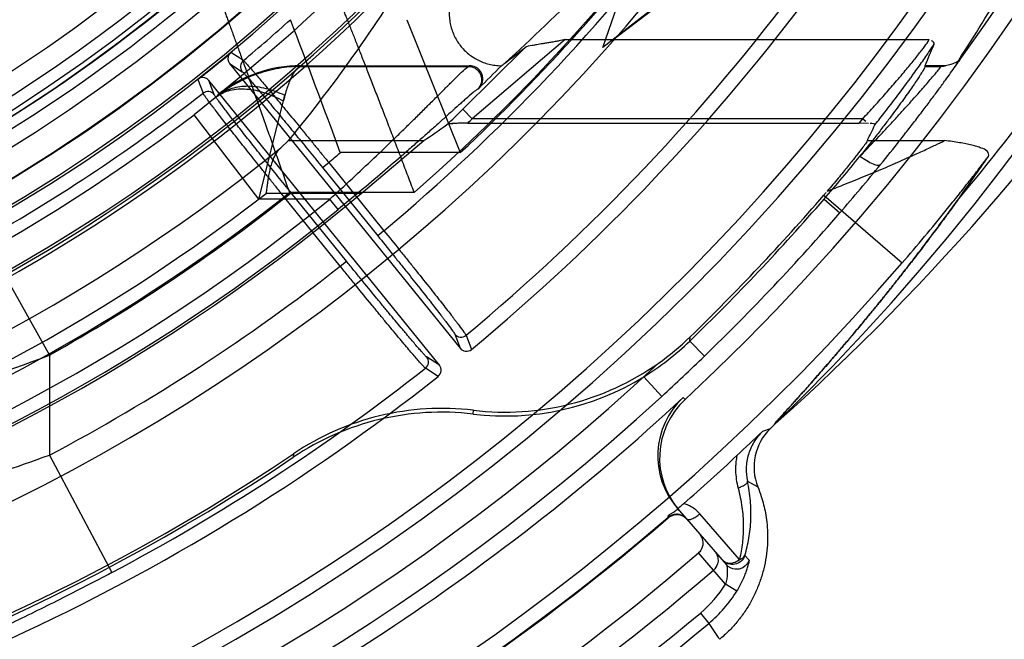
# Model space of a CAD drawing. Header units: millimetres. Extents: x 0 to 297, y 0 to 210.
# Tile 83 of 256: x 143.34 to 143.636, y 92.84 to 93.026. Entities that reach past the tile are written whole.
import ezdxf

# ---------------------------------------------------------------- set-up
doc = ezdxf.new("R2010")
doc.units = ezdxf.units.MM
doc.header["$LTSCALE"] = 16.335
doc.layers.get('0').update_dxf_attribs({"linetype": 'CONTINUOUS'})
for name, color, linetype in [('01_GLOBAL', 7, 'CONTINUOUS'), ('INTFCLR_1', 7, 'CONTINUOUS'), ('INTFCLR_144815', 7, 'CONTINUOUS')]:
    doc.layers.add(name, color=color, linetype=linetype)

msp = doc.modelspace()

# ---------------------------------------------------------------- linework, layer by layer
at = {"color": 7, "linetype": 'Continuous'}
msp.add_circle((144.2368034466, 92.193132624), 3.04, dxfattribs=at)
at = {"color": 9, "linetype": 'Continuous'}
msp.add_arc((144.2368034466, 92.193132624), 3.001038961, 92.9674534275, 177.0325465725, dxfattribs=at)
at = {"layer": '01_GLOBAL', "color": 7, "linetype": 'Continuous'}
msp.add_circle((144.2368034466, 92.193132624), 3.08, dxfattribs=at)
at = {"layer": 'INTFCLR_1', "color": 6, "linetype": 'Continuous'}
for radius in [0.4827613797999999, 0.4587930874]:
    msp.add_arc((143.076579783, 93.4093562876), radius, 270, 90.00000002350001, dxfattribs=at)
at = {"layer": 'INTFCLR_144815', "color": 6, "linetype": 'Continuous'}
for p, q in [((143.5150855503, 93.01762080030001), (143.5546258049, 93.1333562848)), ((143.6169796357, 93.0973562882), (143.5150855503, 93.01762080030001)), ((143.5193338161, 93.02094520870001), (143.6181170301, 93.0966996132)), ((143.4561302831, 93.0259780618), (143.472217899, 92.9860328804)), ((143.4026960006, 93.0155615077), (143.4032333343, 93.0160464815)), ((143.402868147, 93.0127797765), (143.4721396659, 92.92723657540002)), ((143.4242789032, 93.0121533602), (143.474983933, 93.0121533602)), ((143.6119204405, 93.0121533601), (143.6118969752, 93.01195824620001)), ((143.6180608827, 93.0121533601), (143.6119204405, 93.0121533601)), ((143.393965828, 93.0084919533), (143.3933758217, 93.008064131)), ((143.4659224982, 92.92220201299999), (143.3966509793, 93.0077452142)), ((143.3993540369, 93.00344246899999), (143.3991713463, 93.0030067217)), ((143.474465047, 92.9949207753), (143.5921409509, 92.9949207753)), ((143.5948919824, 92.99482947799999), (143.592140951, 92.9949207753)), ((143.4206212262, 92.98965108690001), (143.4183092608, 92.9874927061)), ((143.4424603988, 92.9738012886), (143.4612527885, 92.98965108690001)), ((143.4760669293, 92.9074727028), (143.4761548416, 92.908618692)), ((143.4220944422, 92.895565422), (143.4219834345, 92.8944812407)), ((143.5380090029, 92.8785426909), (143.5402373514, 92.8759792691)), ((143.5561351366, 92.86381545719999), (143.5442090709, 92.87751979)), ((143.5346381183, 92.8764731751), (143.5345803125, 92.87642443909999))]:
    msp.add_line(p, q, dxfattribs=at)
at = {"layer": 'INTFCLR_144815', "color": 9, "linetype": 'Continuous'}
for p, q in [((143.5037759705, 93.0199803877), (143.4757990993, 92.996205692)), ((143.5037759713, 93.0199803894), (143.6131434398, 93.0199803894)), ((143.4730212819, 92.9990804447), (143.491639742, 93.01756588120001)), ((143.4070017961, 93.01370523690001), (143.4032785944, 93.01608437)), ((143.4028681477, 93.0127797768), (143.4066732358, 93.0103555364)), ((143.4241900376, 93.0119582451), (143.4242789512, 93.01215336)), ((143.4241900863, 93.01195824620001), (143.4746489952, 93.01195824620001)), ((143.474983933, 93.0121533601), (143.4746489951, 93.01195824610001)), ((143.6118969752, 93.01195824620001), (143.6167662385, 93.01195824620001)), ((143.3933332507, 93.00803078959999), (143.3948862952, 93.0038942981)), ((143.3982311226, 93.00351924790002), (143.3966509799, 93.0077452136)), ((143.4777839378, 93.005316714), (143.4774639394, 93.00512957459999)), ((143.4730212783, 92.99908044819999), (143.4757990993, 92.996205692)), ((143.4116331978, 92.9720565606), (143.3921836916, 92.9974413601)), ((143.5931712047, 92.9962056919), (143.4757990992, 92.9962056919)), ((143.5921409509, 92.9949207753), (143.5931712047, 92.9962056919)), ((143.5931712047, 92.9962056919), (143.5940672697, 92.9954890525)), ((143.4206212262, 92.98965108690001), (143.4612527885, 92.98965108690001)), ((143.5945654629, 92.98965108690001), (143.6178146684, 92.98965108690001)), ((143.472217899, 92.9860328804), (143.4361533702, 92.9860328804)), ((143.43078339, 92.9815702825), (143.4326482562, 92.98308042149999)), ((143.43078339, 92.9815702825), (143.447382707, 92.9610718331)), ((143.4326482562, 92.98308042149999), (143.4492475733, 92.96258197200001)), ((143.4329770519, 92.9720556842), (143.4116338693, 92.9720556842)), ((143.4424603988, 92.9738012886), (143.4138999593, 92.9738012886)), ((143.4195097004, 92.9724410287), (143.4213745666, 92.9739511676)), ((143.4361090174, 92.95194257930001), (143.4195097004, 92.9724410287)), ((143.4583694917, 92.97401641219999), (143.4208607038, 92.97401641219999)), ((143.4379738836, 92.9534527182), (143.4213745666, 92.9739511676)), ((143.4355025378, 92.9689569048), (143.4329770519, 92.9720556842)), ((143.5814660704, 92.9732423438), (143.6050345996, 92.9528841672)), ((143.581547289, 92.9720556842), (143.5863144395, 92.96792734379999)), ((143.4492475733, 92.96258197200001), (143.447382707, 92.9610718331)), ((143.3291708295, 92.9600053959), (143.3487444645, 92.9251845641)), ((143.4361090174, 92.95194257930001), (143.4379738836, 92.9534527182)), ((143.4705368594, 92.9314905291), (143.4721396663, 92.9272365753)), ((143.4739334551, 92.9311572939), (143.4755334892, 92.9268953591)), ((143.5412115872, 92.9294174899), (143.5412797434, 92.93065024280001)), ((143.5455979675, 92.9248866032), (143.5412116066, 92.9294174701)), ((143.3487444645, 92.9251845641), (143.3487444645, 92.8951433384)), ((143.4659224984, 92.92220201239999), (143.4620947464, 92.92465424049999)), ((143.4655506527, 92.9188114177), (143.4617145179, 92.9212625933)), ((143.527358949, 92.9186785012), (143.5327710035, 92.9127874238)), ((143.5392067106, 92.9124769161), (143.5397775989, 92.9118637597)), ((143.5653861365, 92.9030727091), (143.563030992, 92.9022196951)), ((143.3487444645, 92.8951433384), (143.3674308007, 92.85983840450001)), ((143.5585221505, 92.887311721), (143.561659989, 92.8855763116)), ((143.5380090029, 92.8785426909), (143.5374590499, 92.8791753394)), ((143.5347172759, 92.87626597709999), (143.5345807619, 92.8764248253)), ((143.5402373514, 92.8759792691), (143.5522104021, 92.8622058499)), ((143.5483074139, 92.86056481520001), (143.5438103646, 92.8657380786)), ((143.551957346, 92.85639994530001), (143.5438270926, 92.8657527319)), ((143.5590279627, 92.86360332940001), (143.5577630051, 92.8649795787)), ((143.5553508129, 92.8543060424), (143.5519573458, 92.85639994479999)), ((143.5443787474, 92.8476635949), (143.5469295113, 92.84460085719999))]:
    msp.add_line(p, q, dxfattribs=at)
at = {"layer": 'INTFCLR_144815', "color": 7, "linetype": 'Continuous'}
for p, q in [((143.3995485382, 93.0033211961), (143.3921836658, 92.99744139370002)), ((143.411633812, 92.9720557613), (143.4194570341, 93.003241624)), ((143.474465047, 92.9949207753), (143.4715349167, 92.9948489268))]:
    msp.add_line(p, q, dxfattribs=at)
at = {"layer": 'INTFCLR_144815', "color": 6, "linetype": 'Continuous'}
for radius in [0.5104906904, 0.4864760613]:
    msp.add_circle((143.076579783, 93.4093562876), radius, dxfattribs=at)
for centre, radius, start, end in [((143.076579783, 93.4093562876), 0.7037433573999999, 313.9937911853, 154.5150993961), ((143.076579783, 93.4093562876), 0.6797433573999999, 312.9543589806, 154.5144414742), ((143.076579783, 93.4093562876), 0.6572577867, 282.2440355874, 71.2863570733), ((143.076579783, 93.4093562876), 0.5288304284, 45.0000000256, 314.9999999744), ((143.076579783, 93.4093562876), 0.5278840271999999, 44.999999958, 315.000000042), ((143.076579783, 93.4093562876), 0.5271191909, 44.99999997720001, 315.0000000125), ((143.076579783, 93.4093562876), 0.5111765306, 47.86578076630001, 312.1342192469), ((143.076579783, 93.4093562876), 0.5038693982, 45.72777364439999, 314.2722263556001), ((143.076579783, 93.4093562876), 0.4878728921, 45.6663486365, 314.3336513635), ((143.076579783, 93.4093562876), 0.4878399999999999, 45.741955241, 314.258044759), ((143.076579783, 93.4093562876), 0.5186031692, 308.490992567, 51.50900743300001), ((143.076579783, 93.4093562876), 0.4765351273, 295.6072723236, 334.3927276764), ((143.076579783, 93.4093562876), 0.4525204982, 297.0737153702, 332.9262846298), ((143.076579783, 93.4093562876), 0.6797433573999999, 205.4855585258, 293.0456409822), ((143.076579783, 93.4093562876), 0.7037433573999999, 205.4849006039, 292.0062088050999), ((143.076579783, 93.4093562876), 0.488, 292.2602718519, 310.9966113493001), ((143.076579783, 93.4093562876), 0.6260452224, 309.5878226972, 323.4121773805), ((140.5867054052, 91.93978130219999), 3.0354557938, 20.1620707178, 20.9673875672), ((143.076579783, 93.4093562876), 0.5112679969, 308.2829108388, 309.7170891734), ((143.076579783, 93.4093562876), 0.5112984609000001, 308.3705704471, 309.6294295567), ((143.4047323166, 93.0142914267), 0.0024000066, 148.0475902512, 219.0385044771), ((143.4085414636, 93.01186311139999), 0.0024007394, 129.8892241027, 218.9019537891), ((143.4242932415, 92.9721028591), 0.0400511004, 90.0205121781, 128.5118148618), ((143.076579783, 93.4093562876), 0.5693968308, 314.7982513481, 315.7665268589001), ((143.123506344, 93.49147947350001), 0.6000902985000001, 306.9886106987, 307.1136711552), ((143.6077353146, 93.0762741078), 0.06494680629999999, 277.9929403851, 279.1479869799), ((143.3947847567, 93.00623607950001), 0.0024000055, 38.960989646, 109.9519419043), ((143.3963680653, 93.0020052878), 0.0024007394, 39.0980469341, 128.1112074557), ((143.2115851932, 93.29254197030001), 0.4894725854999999, 319.0986670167, 321.0712896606), ((143.076579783, 93.4093562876), 0.5688380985, 259.4836750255, 310.0313711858), ((143.0765797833, 93.4093562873), 0.6679999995, 314.0715893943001, 319.1075185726), ((143.076579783, 93.4093562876), 0.6671623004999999, 314.1494324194, 319.1799903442), ((143.3490721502, 93.17421620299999), 0.3072416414, 319.1468068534, 319.3465897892), ((143.4855549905, 92.98805696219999), 0.0800048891, 305.2137929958, 314.1482256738), ((143.4855590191, 92.9869019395), 0.08001045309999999, 301.4954530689, 314.0723645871), ((143.4740056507, 92.9287457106), 0.0023998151, 218.9645712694, 309.5465508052), ((143.4640583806, 92.9206905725), 0.0023998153, 308.4534414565, 39.0353989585), ((143.4855895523, 92.9879878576), 0.079928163, 263.220990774, 305.2221155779), ((143.076579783, 93.4093562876), 0.6260452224, 294.5878227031, 308.4121772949), ((143.4855998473, 92.9868268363), 0.0799248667, 263.1498085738, 301.4986237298), ((143.076579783, 93.4093562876), 0.6789055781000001, 293.0433107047, 312.9566892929), ((143.5555721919, 92.8949215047), 0.024000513, 132.957954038, 221.0011730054), ((143.5561223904, 92.89428883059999), 0.0240006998, 132.9560125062, 221.0007423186), ((143.4665347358, 92.82808957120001), 0.0799537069, 83.15280260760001, 123.8630934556), ((143.4667204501, 92.8292238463), 0.0799537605, 83.2233896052, 123.9275501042), ((142.8740123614, 93.6278029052), 1.0006090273, 312.9164452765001, 313.519350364), ((143.576501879, 92.89156026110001), 0.016003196, 133.9956224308, 201.9582976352), ((143.076579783, 93.4093562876), 0.6191619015, 259.4503932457, 303.9200871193), ((143.076579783, 93.4093562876), 0.62, 259.2774523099, 303.8556636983), ((143.0765797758, 93.4093562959), 0.7026961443, 311.1884558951, 312.9488442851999), ((143.076579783, 93.4093562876), 0.7029048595, 295.3242082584, 310.6757917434), ((143.5373248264, 92.8732325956), 0.0040000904, 40.9991062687, 130.6745156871), ((143.076579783, 93.4093562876), 0.7168158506, 295.3197252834, 310.6802747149), ((143.076579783, 93.4093562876), 0.7236705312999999, 295.3184492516, 310.6815507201)]:
    msp.add_arc(centre, radius, start, end, dxfattribs=at)
at = {"layer": 'INTFCLR_144815', "color": 9, "linetype": 'Continuous'}
for centre, radius, start, end in [((143.076579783, 93.4093562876), 0.5509009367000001, 52.2436298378, 307.7563701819), ((143.076579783, 93.4093562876), 0.6528896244, 292.4997540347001, 54.0964566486), ((143.076579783, 93.4093562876), 0.518921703, 52.5411294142, 307.4588705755), ((143.076579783, 93.4093562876), 0.5036973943, 45.7280221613, 314.2719778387), ((143.076579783, 93.4093562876), 0.4956986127, 45.73034182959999, 314.2696581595), ((143.0765826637, 93.40935763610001), 0.5889741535, 292.4997540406, 54.09645665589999), ((143.076579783, 93.4093562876), 0.6740282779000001, 323.9261481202, 36.0738518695), ((143.0765797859, 93.4093562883), 0.5790372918, 311.2505121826, 12.701512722), ((143.076579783, 93.4093562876), 0.6663072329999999, 203.8266800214, 313.0809380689), ((143.076579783, 93.4093562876), 0.6743078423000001, 203.8278898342, 312.5732768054), ((143.076579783, 93.4093562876), 0.6983060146, 203.8266800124, 319.1799903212), ((143.0765797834, 93.4093562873), 0.5794240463, 313.0638327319, 323.1640956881), ((143.076579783, 93.4093562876), 0.5817977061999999, 309.832493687, 323.1675063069), ((143.0727253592, 93.4683669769), 0.6147160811, 312.1945882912, 318.3797053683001), ((143.0752998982, 93.4536654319), 0.7370352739, 311.8235167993, 326.745087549), ((143.0750962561, 93.430101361), 0.7133546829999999, 320.0105518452, 327.269142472), ((143.0765797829, 93.4093562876), 0.4911103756, 293.9594928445, 310.8607650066), ((143.076579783, 93.4093562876), 0.6217428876, 309.724476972, 323.2755230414), ((143.076579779, 93.40935629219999), 0.5154788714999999, 309.8664382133, 311.9496809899), ((143.076579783, 93.4093562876), 0.5154788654, 299.3413979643, 308.1335617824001), ((143.0765798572, 93.4093562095), 0.5705190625, 313.3351440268, 314.0175347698), ((143.0765798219, 93.4093562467), 0.5745166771, 313.8328155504, 314.0175347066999), ((143.076579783, 93.4093562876), 0.5429069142, 258.4596803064, 309.0091107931), ((143.0765797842, 93.4093562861), 0.5554240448, 309.8720266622, 310.3447838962), ((143.1144772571, 93.376566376), 0.6241924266, 319.105491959, 320.8524199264), ((143.076579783, 93.4093562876), 0.5641372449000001, 259.4138369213, 309.1798196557), ((143.076579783, 93.4093562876), 0.5550226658, 293.9594928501, 308.3380929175), ((143.0765797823, 93.40935628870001), 0.5554240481, 299.3413979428, 308.1279733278), ((143.076579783, 93.4093562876), 0.5681348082, 259.4138369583, 309.1798197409), ((143.0765797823, 93.4093562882), 0.6743062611, 314.0715894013, 319.1075185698), ((143.0765797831, 93.4093562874), 0.581797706, 297.8915524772, 308.1675063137), ((143.4723999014, 92.9330046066), 0.0024008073, 219.1004513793, 309.6978898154), ((143.0711204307, 93.665864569), 0.7910002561, 287.3365010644, 290.5471625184), ((143.0758506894, 93.4100343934), 0.6753005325, 312.5799076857, 314.0760159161), ((143.4602264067, 92.923146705), 0.0024008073, 308.3024227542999, 38.8995485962), ((143.076579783, 93.4093562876), 0.6217428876, 297.8915524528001, 308.2755230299), ((142.8235464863, 94.38399898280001), 1.5787729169, 288.2772451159, 289.4304359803), ((143.076579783, 93.4093562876), 0.7026954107, 295.3242563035, 310.6757436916), ((143.5213977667, 92.8752544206), 0.0359079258, 309.79162867, 328.326479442), ((143.5213770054, 92.87527928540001), 0.0399261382, 309.7914037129, 328.3114869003), ((143.0765797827, 93.409356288), 0.73098191, 296.2111854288, 309.7888145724), ((143.0765797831, 93.4093562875), 0.7349677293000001, 296.2111854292, 309.7888145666), ((143.5872599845, 92.8684740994), 0.04686659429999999, 210.6230078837, 217.7146727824)]:
    msp.add_arc(centre, radius, start, end, dxfattribs=at)
at = {"layer": 'INTFCLR_144815', "color": 6, "linetype": 'Continuous'}
for centre, major_axis, ratio, start_param, end_param in [((143.076579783, 93.3681634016), (0, 0.6513745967), 0.9979983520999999, -2.1460420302, -2.0651235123), ((143.076579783, 93.2913438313), (0, 0.466348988), 0.9674516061, -2.2743411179, -2.1269453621), ((143.076579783, 93.59048016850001), (0, 0.7157459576), 0.9674516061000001, -2.5096843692, -2.4988304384), ((143.076579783, 93.25630299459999), (0, 0.6048196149), 0.9674516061, -1.9863247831, -1.9745975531), ((143.076579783, 93.59199909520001), (0, 0.7217482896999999), 0.9674516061, -2.5581444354, -2.546336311), ((143.076579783, 93.2578219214), (0, 0.5988172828), 0.9674516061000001, -2.0351378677, -2.0263078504), ((143.076579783, 93.3667286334), (0, 0.6740622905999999), 0.9979983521, -2.1970228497, -2.1730340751)]:
    msp.add_ellipse(centre, major_axis=major_axis, ratio=ratio, start_param=start_param, end_param=end_param, dxfattribs=at)
for points, knots in [([(143.397875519, 93.0379287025), (143.397964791, 93.03768904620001), (143.3981634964, 93.03715569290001), (143.3985107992, 93.0362218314), (143.3988578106, 93.03528754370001), (143.3991943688, 93.03438056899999), (143.3994907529, 93.0335813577), (143.3998160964, 93.0327033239), (143.4001701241, 93.0317469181), (143.400552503, 93.03071269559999), (143.4009628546, 93.0296013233), (143.4014007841, 93.02841356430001), (143.4018658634, 93.0271502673), (143.4023576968, 93.02581240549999), (143.4028758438, 93.0244010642), (143.403419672, 93.0229174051), (143.4039884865, 93.0213627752), (143.4045815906, 93.0197387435), (143.4051982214, 93.0180470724), (143.4058376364, 93.0162896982), (143.4064990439, 93.0144686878), (143.4071813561, 93.0125861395), (143.4078834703, 93.0106442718), (143.4086046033, 93.0086455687), (143.4093438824, 93.0065927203), (143.4100999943, 93.00448853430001), (143.4108715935, 93.0023360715), (143.4116573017, 93.0001384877), (143.4124560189, 92.9978991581), (143.4132666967, 92.9956216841), (143.4140880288, 92.9933096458), (143.4149179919, 92.9909663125), (143.4157553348, 92.9885954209), (143.4165988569, 92.9862009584), (143.4174476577, 92.9837871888), (143.4182994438, 92.98135781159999), (143.4191532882, 92.97891697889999), (143.4200069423, 92.9764684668), (143.420576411, 92.9748342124), (143.4208607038, 92.97401641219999)], [0, 0, 0, 0, 0.0112958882, 0.0251393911, 0.04400770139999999, 0.0553167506, 0.0678686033, 0.0816571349, 0.0966752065, 0.1129131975, 0.1303597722, 0.1490024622, 0.1688274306, 0.1898192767, 0.2119608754, 0.2352330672, 0.2596143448, 0.2850789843, 0.3115985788, 0.3391426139, 0.3676784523, 0.3971715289, 0.4275855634, 0.4588827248, 0.4910222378, 0.5239578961, 0.5576403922, 0.5920179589, 0.6270399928, 0.6626521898, 0.698794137, 0.7354122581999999, 0.7724546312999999, 0.809852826, 0.8475435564, 0.8854677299, 0.9235600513, 0.9617583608, 1, 1, 1, 1]), ([(143.4583694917, 92.97401641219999), (143.4580599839, 92.9748387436), (143.457440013, 92.9764819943), (143.4565107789, 92.97894400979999), (143.4555813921, 92.9813981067), (143.4546543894, 92.98384043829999), (143.4537308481, 92.9862666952), (143.452813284, 92.9886730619), (143.4519026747, 92.9910551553), (143.4510003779, 92.9934088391), (143.4501079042, 92.9957302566), (143.4492273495, 92.9980160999), (143.4483602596, 93.0002627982), (143.4475075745, 93.002466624), (143.4466706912, 93.0046241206), (143.4458511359, 93.0067320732), (143.4450503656, 93.00878740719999), (143.4442697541, 93.01078726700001), (143.4435102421, 93.0127289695), (143.4427726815, 93.01461011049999), (143.4420582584, 93.0164285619), (143.4413680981, 93.018182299), (143.4407029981, 93.01986933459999), (143.4400637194, 93.0214878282), (143.4394510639, 93.0230361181), (143.4388657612, 93.0245127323), (143.4383085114, 93.02591642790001), (143.4377799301, 93.02724616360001), (143.4372804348, 93.0285009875), (143.4368103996, 93.0296800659), (143.4363702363, 93.03078268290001), (143.4359603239, 93.0318081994), (143.4355810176, 93.03275606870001), (143.4352326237, 93.0336258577), (143.4349153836, 93.03441723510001), (143.434555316, 93.0353149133), (143.4341841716, 93.0362393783), (143.4338126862, 93.03716352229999), (143.4336001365, 93.0376913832), (143.4335045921, 93.0379287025)], [0, 0, 0, 0, 0.0384359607, 0.07682884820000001, 0.1151150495, 0.1532293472, 0.1911040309, 0.2286791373, 0.2658872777, 0.3026614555, 0.3389459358, 0.3746823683, 0.4098169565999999, 0.4442918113, 0.4780517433, 0.5110468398, 0.5432270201, 0.5745438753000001, 0.6049577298, 0.6344324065, 0.6629322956, 0.6904236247, 0.7168753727, 0.7422586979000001, 0.7665463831, 0.789714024, 0.8117416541, 0.8326118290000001, 0.8523097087, 0.8708221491, 0.8881372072, 0.9042442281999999, 0.9191337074, 0.9327978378, 0.9452313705, 0.9564299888, 0.975107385, 0.9888088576, 1, 1, 1, 1]), ([(143.4733210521, 93.03918005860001), (143.4728878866, 93.0387158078), (143.4720746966, 93.0377378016), (143.4710324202, 93.0361440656), (143.4701815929, 93.0344466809), (143.4695331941, 93.0326701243), (143.4690947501, 93.03083949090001), (143.4688705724, 93.02898009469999), (143.4688618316, 93.0271171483), (143.4690668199, 93.0252750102), (143.4694812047, 93.02347729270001), (143.4700982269, 93.02174659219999), (143.4709089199, 93.0201042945), (143.4719023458, 93.0185704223), (143.4730657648, 93.01716360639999), (143.4743847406, 93.01590106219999), (143.4758432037, 93.01479853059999), (143.4774235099, 93.0138701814), (143.4791064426, 93.01312848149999), (143.4808714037, 93.0125840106), (143.4826959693, 93.01224525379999), (143.4839340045, 93.01216085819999), (143.4845544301, 93.0121542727)], [0, 0, 0, 0, 0.0514138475, 0.102725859, 0.1538761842, 0.204816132, 0.2555260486, 0.3059645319, 0.3561326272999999, 0.4060417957, 0.4557148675, 0.5051829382, 0.5544885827, 0.6036835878, 0.6528264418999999, 0.7019773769, 0.7511954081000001, 0.8005371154, 0.8500526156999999, 0.8997828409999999, 0.9497593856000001, 1, 1, 1, 1]), ([(143.5037759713, 93.0199803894), (143.5031584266, 93.01984325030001), (143.5021328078, 93.01964003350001), (143.5006495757, 93.0193763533), (143.4993693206, 93.0191608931), (143.4981273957, 93.0189586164), (143.4967339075, 93.01872778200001), (143.4952971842, 93.01850158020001), (143.4935378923, 93.01811662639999), (143.492233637, 93.01802546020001), (143.4916400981, 93.0175662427)], [0, 0, 0, 0, 0.1532228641, 0.2531862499, 0.3648909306, 0.4676998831, 0.557882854, 0.707331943, 0.8182302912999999, 1, 1, 1, 1]), ([(143.40700181, 93.0137052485), (143.4072639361, 93.01353140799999), (143.4076644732, 93.01304588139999), (143.4083600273, 93.01231230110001), (143.4091402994, 93.0114206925), (143.410088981, 93.0103338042), (143.4111897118, 93.0090505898), (143.4124416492, 93.007579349), (143.4138349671, 93.0059292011), (143.4153546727, 93.0041183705), (143.4169863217, 93.0021636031), (143.4187207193, 93.00007651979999), (143.4205518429, 92.9978644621), (143.4224626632, 92.995547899), (143.4244341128, 92.9931495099), (143.4264438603, 92.9906965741), (143.4284845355, 92.98819892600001), (143.430555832, 92.9856569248), (143.4319464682, 92.98394541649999), (143.4326482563, 92.98308042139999)], [0, 0, 0, 0, 0.0236174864, 0.0463598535, 0.076241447, 0.1124449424, 0.1547360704, 0.2031692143, 0.2575054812, 0.3169009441, 0.3806785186, 0.4486970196, 0.5206645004, 0.596301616, 0.6741811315, 0.7537855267, 0.8344130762, 0.9163616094, 1, 1, 1, 1]), ([(143.6220272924, 93.01378893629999), (143.621768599, 93.0134250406), (143.6209266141, 93.0129719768), (143.6195856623, 93.0124748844), (143.6186013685, 93.0122397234), (143.6180608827, 93.0121533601)], [0, 0, 0, 0, 0.3081456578, 0.6222406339, 1, 1, 1, 1]), ([(143.477783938, 93.0053167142), (143.4781039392, 93.0056344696), (143.4786136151, 93.0063449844), (143.4789989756, 93.0075780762), (143.4789915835, 93.008838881), (143.4785889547, 93.0100441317), (143.4778323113, 93.01106171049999), (143.4766412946, 93.0119099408), (143.4755957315, 93.0121533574), (143.474983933, 93.0121533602)], [0, 0, 0, 0, 0.1439731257, 0.2729679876, 0.406673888, 0.5397137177, 0.6719784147, 0.8046798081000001, 1, 1, 1, 1]), ([(143.6118969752, 93.01195824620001), (143.6118195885, 93.0113155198), (143.6110965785, 93.0104357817), (143.6103119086, 93.009088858), (143.6094381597, 93.00778425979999), (143.6084084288, 93.00625323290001), (143.6071814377, 93.00448942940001), (143.6057574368, 93.00248256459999), (143.6041000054, 93.00019577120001), (143.602207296, 92.9976350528), (143.6000810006, 92.9948117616), (143.5977254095, 92.99174738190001), (143.5951310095, 92.98843673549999), (143.5933148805, 92.9861634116), (143.5923598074, 92.98498043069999)], [0, 0, 0, 0, 0.058237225, 0.09527843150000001, 0.1419519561, 0.1989102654, 0.2614643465, 0.3351681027, 0.4202987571, 0.5155236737, 0.6216242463, 0.7382492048, 0.863225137, 1, 1, 1, 1]), ([(143.4195097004, 92.9724410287), (143.4187976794, 92.9733219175), (143.4173744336, 92.9750855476), (143.4152501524, 92.9777254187), (143.4131503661, 92.9803422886), (143.4111056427, 92.98289803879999), (143.409138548, 92.9853652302), (143.4072618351, 92.9877273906), (143.4054789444, 92.9899796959), (143.4037990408, 92.99211051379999), (143.402239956, 92.99409735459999), (143.400813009, 92.9959261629), (143.3995256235, 92.99758652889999), (143.3983824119, 92.999073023), (143.3973917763, 93.00037224), (143.3965664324, 93.00147483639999), (143.3959006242, 93.00236775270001), (143.3953636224, 93.00314980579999), (143.3949966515, 93.0036153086), (143.3948862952, 93.0038942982)], [0, 0, 0, 0, 0.0850493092, 0.1701691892, 0.2544290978, 0.3369800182, 0.415933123, 0.4913595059, 0.5635135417, 0.6316261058, 0.6951008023, 0.7531486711, 0.805802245, 0.8528571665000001, 0.8939623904, 0.9284635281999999, 0.9563193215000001, 0.9774720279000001, 1, 1, 1, 1]), ([(143.4138999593, 92.9738012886), (143.4139748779, 92.9743505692), (143.4141152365, 92.9753806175), (143.4143288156, 92.9769115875), (143.4145640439, 92.97840866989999), (143.4148440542, 92.97996329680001), (143.4151882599, 92.981527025), (143.4156164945, 92.98303688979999), (143.4161342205, 92.98441855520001), (143.4167507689, 92.98563657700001), (143.4174677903, 92.9866663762), (143.4180230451, 92.9872422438), (143.4183092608, 92.9874927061)], [0, 0, 0, 0, 0.1134101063, 0.2126717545, 0.3162269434, 0.4234153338, 0.5357880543, 0.6436566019, 0.74421783, 0.8371919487, 0.9221935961, 1, 1, 1, 1]), ([(143.5945654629, 92.98965108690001), (143.5943489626, 92.98920429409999), (143.5936548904, 92.9882901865), (143.5927424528, 92.98702405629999), (143.5917848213, 92.9857786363), (143.5908639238, 92.98459165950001), (143.5897969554, 92.98324325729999), (143.5885832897, 92.9817335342), (143.5872327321, 92.98007500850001), (143.5857481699, 92.9782803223), (143.5841636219, 92.9763923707), (143.5830684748, 92.97510627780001), (143.5825118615, 92.9744573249)], [0, 0, 0, 0, 0.0767556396, 0.1758985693, 0.2419372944, 0.3194805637, 0.4081955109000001, 0.507748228, 0.6189514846, 0.738855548, 0.8678243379, 1, 1, 1, 1]), ([(143.630942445, 92.9848804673), (143.6312425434, 92.98531789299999), (143.6306075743, 92.98684203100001), (143.6290035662, 92.9873122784), (143.6274470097, 92.9879003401), (143.625904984, 92.9883010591), (143.6241557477, 92.9886918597), (143.6222088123, 92.9890459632), (143.6200759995, 92.989371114), (143.618589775, 92.9895600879), (143.6178146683, 92.98965108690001)], [0, 0, 0, 0, 0.1070967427, 0.2433158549, 0.3356507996, 0.4430554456, 0.5644615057, 0.6975656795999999, 0.8424392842, 1, 1, 1, 1]), ([(143.5616599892, 92.8855763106), (143.5620346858, 92.8846463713), (143.5626717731, 92.8828739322), (143.5634106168, 92.8802626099), (143.5639691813, 92.8776755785), (143.564384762, 92.8748708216), (143.5646109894, 92.8716725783), (143.5645602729, 92.8681802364), (143.5641844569, 92.86455868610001), (143.563481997, 92.8609767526), (143.5624513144, 92.85748483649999), (143.5611093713, 92.85410272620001), (143.5594714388, 92.85085539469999), (143.5575485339, 92.84777474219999), (143.555352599, 92.8448884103), (143.5529043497, 92.84221056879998), (143.5511155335, 92.8405778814), (143.5501853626, 92.8398044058)], [0, 0, 0, 0, 0.0596224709, 0.1118800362, 0.1612840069, 0.2169162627, 0.2803560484, 0.3517446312, 0.4243453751, 0.4965934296, 0.5685066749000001, 0.6405527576, 0.7126874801, 0.7845037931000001, 0.8562107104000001, 0.9280582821, 1, 1, 1, 1]), ([(143.5393317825, 92.8805439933), (143.5389917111, 92.88024640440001), (143.5383196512, 92.8796415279), (143.5372334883, 92.8787656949), (143.5363441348, 92.87767646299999), (143.5341778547, 92.8770058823), (143.5346569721, 92.8764514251)], [0, 0, 0, 0, 0.218196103, 0.4425872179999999, 0.6461750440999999, 1, 1, 1, 1]), ([(143.5439599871, 92.8716968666), (143.5443303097, 92.8712708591), (143.544896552, 92.8703303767), (143.5451909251, 92.8688327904), (143.5449797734, 92.86720739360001), (143.5443480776, 92.86620053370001), (143.5438270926, 92.8657527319)], [0, 0, 0, 0, 0.2584827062, 0.4904405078, 0.685411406, 1, 1, 1, 1]), ([(143.5487069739, 92.86623608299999), (143.5489595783, 92.8659454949), (143.5494144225, 92.865240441), (143.5497623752, 92.8639453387), (143.5496196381, 92.8622137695), (143.5488931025, 92.8610682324), (143.5483074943, 92.860564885)], [0, 0, 0, 0, 0.1843087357, 0.3953700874, 0.630360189, 1, 1, 1, 1])]:
    msp.add_open_spline(points, degree=3, knots=knots, dxfattribs=at)
at = {"layer": 'INTFCLR_144815', "color": 9, "linetype": 'Continuous'}
for points, knots in [([(143.593171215, 92.99620568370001), (143.5943624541, 92.9974799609), (143.5961265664, 92.99939956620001), (143.5984425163, 93.0019657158), (143.6006682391, 93.0044674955), (143.6025603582, 93.0066404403), (143.6041333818, 93.00848025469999), (143.6051253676, 93.0096489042), (143.6063093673, 93.011060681), (143.6076527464, 93.0126902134), (143.6088886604, 93.0142158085), (143.6099987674, 93.0156164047), (143.6109738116, 93.01686509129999), (143.6120192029, 93.0182886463), (143.6128083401, 93.0192683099), (143.6131434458, 93.01998038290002)], [0, 0, 0, 0, 0.1683883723, 0.2516583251, 0.3336819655, 0.4916288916, 0.5297839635, 0.5673483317, 0.6396030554, 0.7076459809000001, 0.7712146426, 0.8291194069, 0.8802018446, 0.9240305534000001, 1, 1, 1, 1]), ([(143.5968360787, 92.9943891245), (143.5978508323, 92.9956630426), (143.5994465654, 92.9976891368), (143.6015973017, 93.00047064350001), (143.6038376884, 93.00340846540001), (143.6057415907, 93.0059575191), (143.6073229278, 93.0081151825), (143.6083210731, 93.0094875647), (143.6095127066, 93.0111450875), (143.6108647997, 93.01305727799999), (143.6121082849, 93.01484762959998), (143.6133673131, 93.0166974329), (143.6141990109, 93.01795359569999), (143.6146535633, 93.0186592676)], [0, 0, 0, 0, 0.16222825, 0.2568839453, 0.3502197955, 0.5302363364, 0.5737809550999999, 0.6166786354, 0.6992672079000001, 0.7771185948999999, 0.8499495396, 0.9163897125, 1, 1, 1, 1]), ([(143.621368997, 93.0124698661), (143.6216215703, 93.01283142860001), (143.6220409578, 93.0134586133), (143.6236744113, 93.01571918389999), (143.6223391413, 93.01419541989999), (143.6220272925, 93.01378893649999)], [0, 0, 0, 0, 0.2925778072, 0.6601359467, 1, 1, 1, 1]), ([(143.4241900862, 93.01195824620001), (143.4220151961, 93.01193191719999), (143.4187375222, 93.0116276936), (143.4144465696, 93.01069932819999), (143.4101606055, 93.0094013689), (143.405987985, 93.00754813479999), (143.402023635, 93.00515249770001), (143.400109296, 93.0037562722), (143.3991713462, 93.0030067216)], [0, 0, 0, 0, 0.241277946, 0.3631082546, 0.4866191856, 0.7375890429, 0.866811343, 1, 1, 1, 1]), ([(143.4241900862, 93.01195824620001), (143.4236686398, 93.0117820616), (143.4229323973, 93.01114826), (143.422136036, 93.01005561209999), (143.4211919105, 93.00836497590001), (143.4203754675, 93.00625834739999), (143.4196098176, 93.003774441), (143.4192395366, 93.00234168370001), (143.4190557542, 93.0015747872)], [0, 0, 0, 0, 0.139050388, 0.2317703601, 0.3433610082, 0.6263269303, 0.8007716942, 1, 1, 1, 1]), ([(143.4329770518, 92.9720556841), (143.4352257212, 92.9740888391), (143.4396561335, 92.9781560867), (143.4461773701, 92.98427487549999), (143.4514770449, 92.9893630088), (143.4555979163, 92.9933764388), (143.458563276, 92.9962892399), (143.4614005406, 92.999096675), (143.46367648, 93.0013608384), (143.4654180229, 93.00309425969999), (143.4670155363, 93.00468775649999), (143.4685303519, 93.00619448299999), (143.4699591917, 93.0076068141), (143.4711767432, 93.0088069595), (143.4727162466, 93.0102584), (143.4738945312, 93.0114675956), (143.4746489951, 93.01195824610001)], [0, 0, 0, 0, 0.1576076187, 0.3126657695, 0.4648996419, 0.5395550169, 0.6117242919, 0.6810005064, 0.7470678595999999, 0.7786281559, 0.8087470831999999, 0.8643770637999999, 0.8896994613, 0.9132101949, 0.95321097, 1, 1, 1, 1]), ([(143.4746489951, 93.01195824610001), (143.4753477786, 93.011952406), (143.476485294, 93.0116290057), (143.4776888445, 93.0106157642), (143.4783842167, 93.0094970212), (143.4786792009, 93.0082140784), (143.478538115, 93.0066499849), (143.4779565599, 93.0056227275), (143.4774639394, 93.00512957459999)], [0, 0, 0, 0, 0.2251439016, 0.359106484, 0.5004858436, 0.641747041, 0.7754233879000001, 1, 1, 1, 1]), ([(143.5923598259, 92.98498041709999), (143.5942862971, 92.98695148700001), (143.5971156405, 92.98989448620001), (143.6003553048, 92.99334209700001), (143.6021313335, 92.9952530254), (143.6034192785, 92.9966503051), (143.6046671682, 92.99801456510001), (143.6062434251, 92.9997486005), (143.6080886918, 93.0018052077), (143.609845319, 93.0037863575), (143.6111438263, 93.0052685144), (143.6127176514, 93.0070798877), (143.6143035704, 93.0089177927), (143.6158572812, 93.0108123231), (143.616499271, 93.01156337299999), (143.616766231, 93.01195821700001)], [0, 0, 0, 0, 0.2272077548, 0.3365239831, 0.3899964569, 0.4422686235, 0.4931785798, 0.5424129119, 0.635448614, 0.7209549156, 0.7606852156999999, 0.7978877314, 0.9187778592, 0.9607089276, 1, 1, 1, 1]), ([(143.5985524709, 92.9825011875), (143.6005041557, 92.984898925), (143.6033703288, 92.9884743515), (143.6066457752, 92.9926563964), (143.6084421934, 92.9949766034), (143.6097458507, 92.99667320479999), (143.6110090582, 92.998329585), (143.6126041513, 93.0004367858), (143.6144736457, 93.0029333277), (143.6162497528, 93.00533948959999), (143.6175633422, 93.0071386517), (143.6191836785, 93.00937446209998), (143.6204715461, 93.01117817), (143.621447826, 93.0125765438)], [0, 0, 0, 0, 0.2453301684, 0.3636102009, 0.4215247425, 0.4781795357, 0.5333948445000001, 0.5868239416, 0.6878962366, 0.7808887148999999, 0.8241410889, 0.8646674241, 1, 1, 1, 1]), ([(143.4066732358, 93.0103555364), (143.4069174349, 93.0101999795), (143.4072864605, 93.0097558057), (143.4079231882, 93.00908988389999), (143.408636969, 93.00827807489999), (143.4095101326, 93.0072818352), (143.4105291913, 93.0060972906), (143.4116895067, 93.0047364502), (143.4129820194, 93.0032075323), (143.4143978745, 93.0015217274), (143.4159266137, 92.99969116), (143.417557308, 92.9977290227), (143.419278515, 92.99564900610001), (143.4210785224, 92.99346527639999), (143.4229445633, 92.9911932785), (143.4248625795, 92.98885013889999), (143.4268178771, 92.9864538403), (143.4287961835, 92.9840218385), (143.4301199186, 92.98238960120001), (143.43078339, 92.9815702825)], [0, 0, 0, 0, 0.0231275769, 0.0451535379, 0.0739556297, 0.1093267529, 0.1510233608, 0.1987508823, 0.2521830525, 0.3109402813, 0.3746024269, 0.4426883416, 0.5147332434, 0.5902585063, 0.6687402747, 0.7495811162, 0.8321331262, 0.9157872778, 1, 1, 1, 1]), ([(143.4774639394, 93.00512957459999), (143.4769710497, 93.00484202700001), (143.4757441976, 93.0037861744), (143.4741932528, 93.00246948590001), (143.4727436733, 93.0011833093), (143.4713049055, 92.9999031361), (143.4697800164, 92.9985363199), (143.4681706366, 92.9970924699), (143.4664177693, 92.9955201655), (143.4641255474, 92.99346776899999), (143.4612682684, 92.9909227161), (143.4582822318, 92.98828194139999), (143.4541313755, 92.98464262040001), (143.4487919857, 92.98002963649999), (143.4422259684, 92.9744816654), (143.4377642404, 92.9708000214), (143.4355025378, 92.9689569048)], [0, 0, 0, 0, 0.0308955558, 0.08700055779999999, 0.1104807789, 0.1357721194, 0.1912826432, 0.2213476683, 0.2528361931, 0.3187724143, 0.3879324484, 0.4600064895, 0.5345965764, 0.6868169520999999, 0.8420341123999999, 1, 1, 1, 1]), ([(143.4213745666, 92.9739511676), (143.4207102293, 92.97477155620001), (143.4193871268, 92.9764078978), (143.4174172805, 92.97885148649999), (143.4154784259, 92.98126410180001), (143.4135850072, 92.9836277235), (143.4117511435, 92.98592474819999), (143.4099899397, 92.9881387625), (143.4083135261, 92.9902544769), (143.4067334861, 92.99225728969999), (143.4052610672, 92.9941328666), (143.4039069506, 92.9958677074), (143.4026807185, 92.9974491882), (143.4015913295, 92.9988665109), (143.4006449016, 93.00010916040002), (143.3998523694, 93.0011699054), (143.3992073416, 93.0020361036), (143.398689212, 93.00279617), (143.3983322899, 93.0032486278), (143.3982311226, 93.00351924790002)], [0, 0, 0, 0, 0.0843226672, 0.1680898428, 0.2507128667, 0.3315559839, 0.4099994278, 0.4854968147, 0.5575372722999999, 0.6256198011, 0.6892684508, 0.7480054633, 0.8014118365, 0.8491164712, 0.8908026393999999, 0.9261630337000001, 0.9549373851, 0.9769222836, 1, 1, 1, 1]), ([(143.5825115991, 92.9744572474), (143.5840963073, 92.9750739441), (143.5877624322, 92.9765176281), (143.5924200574, 92.97840385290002), (143.5964568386, 92.9800792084), (143.5993478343, 92.98129839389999), (143.6016831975, 92.98229890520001), (143.6050843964, 92.9837734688), (143.6082493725, 92.98517503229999), (143.6115750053, 92.98668926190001), (143.6134099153, 92.98753557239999), (143.6154685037, 92.9885053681), (143.616913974, 92.9891812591), (143.61781468, 92.989651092)], [0, 0, 0, 0, 0.1326975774, 0.3074675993, 0.3921249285, 0.4737608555, 0.5523075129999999, 0.5903853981, 0.7630458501, 0.8224088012, 0.8755395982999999, 0.9207251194, 1, 1, 1, 1]), ([(143.5923598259, 92.98498041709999), (143.5930211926, 92.9844983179), (143.5942947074, 92.9836367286), (143.5961288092, 92.98270478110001), (143.5974962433, 92.9822004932), (143.5983767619, 92.9823002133), (143.5985524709, 92.9825011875)], [0, 0, 0, 0, 0.3551789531, 0.6675493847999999, 0.8841483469, 1, 1, 1, 1]), ([(143.6050345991, 92.9528841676), (143.6073051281, 92.9555127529), (143.6117722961, 92.9607682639), (143.617221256, 92.96738892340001), (143.6214360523, 92.9726356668), (143.6244659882, 92.9764680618), (143.6269093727, 92.979607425), (143.6288015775, 92.98206734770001), (143.6299805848, 92.9836119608), (143.6306898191, 92.9845467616), (143.6309426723, 92.9848807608)], [0, 0, 0, 0, 0.2530594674, 0.5024997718, 0.6246831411, 0.743373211, 0.8584298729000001, 0.9145112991, 0.9694796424, 1, 1, 1, 1]), ([(143.447382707, 92.9610718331), (143.4488691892, 92.95923618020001), (143.4510766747, 92.9565010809), (143.4536335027, 92.9533164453), (143.4550602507, 92.9515344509), (143.4570806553, 92.94900614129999), (143.4593457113, 92.9461584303), (143.461539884, 92.9433798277), (143.4626992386, 92.94190552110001), (143.4642171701, 92.93996946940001), (143.4656506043, 92.93812760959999), (143.4669957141, 92.93637837), (143.4677224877, 92.93542472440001), (143.4687292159, 92.9341131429), (143.4696837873, 92.9327329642), (143.470411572, 92.9318229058), (143.4705368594, 92.9314905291)], [0, 0, 0, 0, 0.1885916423, 0.2806293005, 0.326079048, 0.370855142, 0.5390330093, 0.6165989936, 0.6535360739, 0.6887817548, 0.8130239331, 0.8398896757, 0.8649486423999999, 0.9087902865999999, 0.9716394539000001, 1, 1, 1, 1]), ([(143.4492475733, 92.96258197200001), (143.4508305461, 92.96063050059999), (143.4531816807, 92.95772309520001), (143.4559054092, 92.9543382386), (143.4574254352, 92.9524443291), (143.4595779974, 92.949757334), (143.4619913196, 92.9467309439), (143.4643300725, 92.9437787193), (143.4655659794, 92.9422124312), (143.467184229, 92.9401556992), (143.4687129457, 92.93819943), (143.470147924, 92.9363418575), (143.4709234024, 92.9353291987), (143.4719969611, 92.9339366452), (143.4730197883, 92.9324725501), (143.4737943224, 92.93150825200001), (143.4739334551, 92.9311572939)], [0, 0, 0, 0, 0.1886030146, 0.2806470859, 0.3260987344, 0.3708767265, 0.5390619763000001, 0.616631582, 0.6535697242, 0.6888152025, 0.8130592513, 0.8399245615, 0.8649830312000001, 0.9088242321, 0.971663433, 1, 1, 1, 1]), ([(143.4617145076, 92.92126258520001), (143.4614040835, 92.9214690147), (143.4609354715, 92.9220529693), (143.4601105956, 92.9229313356), (143.4587318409, 92.92452492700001), (143.4570860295, 92.9264424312), (143.4554877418, 92.9283404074), (143.4544189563, 92.9296147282), (143.4525854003, 92.9318086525), (143.4506882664, 92.93409618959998), (143.4487264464, 92.9364738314), (143.4472954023, 92.9382117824), (143.4446764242, 92.9414021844), (143.4420226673, 92.9446536), (143.4397019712, 92.94750823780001), (143.4381062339, 92.9494742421), (143.436908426, 92.95095369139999), (143.4361090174, 92.95194257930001)], [0, 0, 0, 0, 0.0279810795, 0.0550441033, 0.090861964, 0.1859105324, 0.2448424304, 0.2770737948, 0.3107485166, 0.4594481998, 0.5001336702, 0.5421146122, 0.6284252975, 0.8099465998, 0.8571241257, 0.9045572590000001, 1, 1, 1, 1]), ([(143.4620947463, 92.92465424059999), (143.4617994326, 92.9248434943), (143.4613566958, 92.9253931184), (143.4605773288, 92.9262149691), (143.4592765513, 92.927709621), (143.4577254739, 92.92950867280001), (143.4562191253, 92.93128973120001), (143.4552121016, 92.9324857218), (143.4534847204, 92.934544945), (143.451697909, 92.9366924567), (143.449850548, 92.93892490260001), (143.4485031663, 92.94055684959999), (143.4460375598, 92.94355285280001), (143.4435393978, 92.9466063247), (143.4413551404, 92.94928747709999), (143.4398533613, 92.95113411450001), (143.4387261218, 92.95252378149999), (143.4379738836, 92.9534527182)], [0, 0, 0, 0, 0.0280049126, 0.055077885, 0.0908959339, 0.1859460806, 0.2448786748, 0.277109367, 0.3107821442, 0.4594772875, 0.5001609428, 0.5421399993, 0.6284470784, 0.8099581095, 0.8571324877, 0.9045628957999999, 1, 1, 1, 1]), ([(143.5630309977, 92.9022196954), (143.5625528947, 92.9017611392), (143.5616341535, 92.9007631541), (143.5604492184, 92.8990922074), (143.5594773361, 92.8972557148), (143.5587554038, 92.8953152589), (143.5582937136, 92.8933047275), (143.5580350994, 92.89062461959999), (143.5582296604, 92.88860101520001), (143.5585221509, 92.8873117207)], [0, 0, 0, 0, 0.1221892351, 0.2494442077, 0.3768094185, 0.5043356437, 0.6302553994, 0.7561507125, 1, 1, 1, 1]), ([(143.5553584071, 92.89500926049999), (143.5552371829, 92.89441602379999), (143.5550739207, 92.8933742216), (143.5549570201, 92.8918742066), (143.5549250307, 92.8892026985), (143.555252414, 92.886971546), (143.5557165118, 92.8852600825)], [0, 0, 0, 0, 0.1847880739, 0.3212892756, 0.4588243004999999, 1, 1, 1, 1]), ([(143.5585221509, 92.8873117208), (143.5585678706, 92.88702610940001), (143.5580253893, 92.8862566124), (143.5569748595, 92.88571373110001), (143.5561067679, 92.8853791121), (143.5557164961, 92.88526007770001)], [0, 0, 0, 0, 0.2389403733, 0.6629436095, 1, 1, 1, 1]), ([(143.5577630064, 92.8649795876), (143.5582628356, 92.8666868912), (143.5588664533, 92.8693206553), (143.5593595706, 92.8729127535), (143.5596424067, 92.87665270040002), (143.5595463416, 92.8814947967), (143.5589578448, 92.8853636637), (143.5585221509, 92.8873117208)], [0, 0, 0, 0, 0.2364538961, 0.3580528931, 0.4817206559, 0.7346738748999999, 1, 1, 1, 1]), ([(143.5557164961, 92.88526007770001), (143.5562213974, 92.88337941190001), (143.5569797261, 92.8796609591), (143.5573178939, 92.8749877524), (143.5572419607, 92.8713913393), (143.5569605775, 92.8679646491), (143.5565231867, 92.8654472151), (143.5561351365, 92.8638154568)], [0, 0, 0, 0, 0.2697162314, 0.5239746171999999, 0.6472094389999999, 0.7676811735, 1, 1, 1, 1]), ([(143.5442089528, 92.8775199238), (143.5438459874, 92.87793718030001), (143.5430423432, 92.8787171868), (143.5414381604, 92.8798189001), (143.5401328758, 92.8803448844), (143.5393318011, 92.8805439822)], [0, 0, 0, 0, 0.285235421, 0.5742644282, 1, 1, 1, 1]), ([(143.5402363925, 92.87597843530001), (143.5397428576, 92.87654618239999), (143.5387127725, 92.8772076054), (143.5366825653, 92.8775005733), (143.5353462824, 92.87702147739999), (143.5346569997, 92.8764514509)], [0, 0, 0, 0, 0.3692307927, 0.5609853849, 1, 1, 1, 1]), ([(143.5402363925, 92.87597843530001), (143.5405770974, 92.87558683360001), (143.5418610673, 92.87593079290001), (143.5430469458, 92.87660346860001), (143.5438374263, 92.87719632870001), (143.5442089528, 92.8775199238)], [0, 0, 0, 0, 0.3513407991, 0.6665120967, 1, 1, 1, 1]), ([(143.5577630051, 92.8649795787), (143.5575392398, 92.8643257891), (143.556729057, 92.86311433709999), (143.5547828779, 92.86216347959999), (143.5526225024, 92.86230400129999), (143.5514164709, 92.8631191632), (143.5509641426, 92.8636395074)], [0, 0, 0, 0, 0.2502110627, 0.5004235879, 0.7503535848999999, 1, 1, 1, 1]), ([(143.5509641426, 92.8636395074), (143.5512924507, 92.8632618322), (143.5520636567, 92.8627750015), (143.5532975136, 92.8626142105), (143.5546927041, 92.86283762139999), (143.555627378, 92.8633777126), (143.5561351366, 92.86381545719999)], [0, 0, 0, 0, 0.2637470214, 0.4523978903, 0.6466668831, 1, 1, 1, 1]), ([(143.5590279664, 92.8636033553), (143.5587192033, 92.8626551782), (143.5577142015, 92.86145879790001), (143.5560323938, 92.86086616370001), (143.5542553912, 92.860749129), (143.5528630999, 92.861455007), (143.5522104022, 92.86220584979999)], [0, 0, 0, 0, 0.3611397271, 0.5004647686, 0.639695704, 1, 1, 1, 1]), ([(143.5553508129, 92.8543060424), (143.5556719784, 92.85482700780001), (143.5562743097, 92.85587125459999), (143.5570654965, 92.85744190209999), (143.5577278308, 92.8589521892), (143.5582523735, 92.8603398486), (143.5586223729, 92.8614819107), (143.5588532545, 92.8623456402), (143.5589977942, 92.86295116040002), (143.5590364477, 92.863326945), (143.5590706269, 92.8635578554), (143.5590279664, 92.8636033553)], [0, 0, 0, 0, 0.1821917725, 0.3586278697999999, 0.523329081, 0.672798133, 0.8003992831, 0.8796678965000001, 0.9407548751, 0.9814323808, 1, 1, 1, 1]), ([(143.5561351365, 92.8638154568), (143.5563242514, 92.8638620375), (143.5569673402, 92.86406206), (143.5575715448, 92.8645344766), (143.5577630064, 92.8649795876)], [0, 0, 0, 0, 0.2867132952, 1, 1, 1, 1]), ([(143.3674308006, 92.85983840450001), (143.3648241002, 92.858458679), (143.3596315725, 92.8557445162), (143.3518553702, 92.85177903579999), (143.3442089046, 92.8479731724), (143.3391444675, 92.8455102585), (143.3366558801, 92.8443129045)], [0, 0, 0, 0, 0.2566762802, 0.5098994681, 0.7596568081, 1, 1, 1, 1]), ([(143.5522104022, 92.86220584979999), (143.5523078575, 92.86209374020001), (143.5523431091, 92.8616018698), (143.5524666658, 92.8607772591), (143.5524743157, 92.8589505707), (143.5522741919, 92.85744836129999), (143.5519573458, 92.85639994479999)], [0, 0, 0, 0, 0.0759547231, 0.2319541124, 0.4399788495, 1, 1, 1, 1])]:
    msp.add_open_spline(points, degree=3, knots=knots, dxfattribs=at)
at = {"layer": 'INTFCLR_144815', "color": 6, "linetype": 'Continuous'}
for points in [[(143.6146535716, 93.01865927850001), (143.6148129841, 93.0190449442), (143.6142702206, 93.01949208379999), (143.6138820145, 93.01964520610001)], [(143.5968361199, 92.9943891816), (143.5970404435, 92.9948203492), (143.5959346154, 92.9947431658), (143.5954588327, 92.99477900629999)]]:
    msp.add_open_spline(points, degree=3, dxfattribs=at)
at = {"layer": 'INTFCLR_144815', "color": 7, "linetype": 'Continuous'}
for points, knots in [([(143.3991713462, 93.0030067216), (143.4003330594, 93.0038383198), (143.403212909, 93.00510257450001), (143.4082054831, 93.0053721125), (143.41366535, 93.0041677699), (143.4172574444, 93.00255604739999), (143.4190557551, 93.0015747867)], [0, 0, 0, 0, 0.2049801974, 0.4386141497, 0.7060760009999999, 1, 1, 1, 1]), ([(143.4194570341, 93.003241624), (143.4185485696, 93.00366671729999), (143.416719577, 93.0044287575), (143.4139286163, 93.00529045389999), (143.4111669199, 93.00582694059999), (143.4084872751, 93.0060218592), (143.4059400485, 93.0058629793), (143.4035718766, 93.0053585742), (143.4014253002, 93.00452202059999), (143.4001389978, 93.00374999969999), (143.3995485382, 93.0033211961)], [0, 0, 0, 0, 0.1442852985, 0.2845766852, 0.4194953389, 0.5481261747, 0.6700320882, 0.7854241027, 0.8950248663, 1, 1, 1, 1]), ([(143.4744650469, 92.9949207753), (143.474087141, 92.9949207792), (143.4733376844, 92.99491130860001), (143.4719264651, 92.99488675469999), (143.4702324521, 92.99469175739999), (143.4686896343, 92.9948249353), (143.4681069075, 92.9943880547)], [0, 0, 0, 0, 0.1772925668, 0.352308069, 0.6583173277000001, 1, 1, 1, 1]), ([(143.4715349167, 92.9948489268), (143.4709984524, 92.9948198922), (143.4698826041, 92.9946834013), (143.4686137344, 92.99474112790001), (143.4681069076, 92.9943880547)], [0, 0, 0, 0, 0.4651775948, 1, 1, 1, 1]), ([(143.5667831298, 92.9044252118), (143.5664835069, 92.904134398), (143.5676841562, 92.9058152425), (143.568242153, 92.9063010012), (143.5691769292, 92.9073700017), (143.5701349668, 92.9084166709), (143.5711279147, 92.9095185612), (143.5720603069, 92.9105508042), (143.5729081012, 92.9114920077), (143.5738711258, 92.9125635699), (143.5749591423, 92.91377821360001), (143.5762121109, 92.9151827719), (143.5776287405, 92.91677865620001), (143.5792372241, 92.91860108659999), (143.5810501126, 92.9206688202), (143.5830387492, 92.9229545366), (143.5851971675, 92.92545671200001), (143.5874836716, 92.92813226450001), (143.5899113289, 92.9310019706), (143.5924392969, 92.9340228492), (143.5950569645, 92.93718696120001), (143.5977445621, 92.94047476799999), (143.6005182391, 92.94391072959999), (143.6033914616, 92.94751734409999), (143.6063396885, 92.9512701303), (143.6093199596, 92.95511881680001), (143.6123182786, 92.95904792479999), (143.6153576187, 92.96309119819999), (143.6184787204, 92.9673088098), (143.6205757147, 92.97018922), (143.6216420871, 92.9716664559)], [0, 0, 0, 0, 0.0144254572, 0.0291126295, 0.0419117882, 0.0593068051, 0.0796195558, 0.0926915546, 0.1074490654, 0.1233604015, 0.1424723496, 0.1637836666, 0.1883876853, 0.2161952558, 0.2477606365, 0.2833918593, 0.3208655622, 0.361923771, 0.4049820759, 0.4507247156, 0.4980103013, 0.5468545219, 0.5974322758, 0.6505656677, 0.7061607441, 0.7623065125, 0.8187332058, 0.8769110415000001, 0.9370564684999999, 1, 1, 1, 1]), ([(143.6216420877, 92.9716664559), (143.6206707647, 92.970321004), (143.6188352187, 92.9677976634), (143.616218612, 92.9642518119), (143.613889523, 92.9611348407), (143.6118074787, 92.9583790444), (143.6099350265, 92.9559248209), (143.6082499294, 92.95373540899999), (143.6067151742, 92.9517568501), (143.6053003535, 92.9499457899), (143.6040003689, 92.9482926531), (143.6028246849, 92.94680644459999), (143.6017795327, 92.945492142), (143.6008433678, 92.944320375), (143.6000042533, 92.94327444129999), (143.5990563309, 92.9420972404), (143.5980472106, 92.94084988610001), (143.5970042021, 92.93956743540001), (143.5961554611, 92.9385283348), (143.5953787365, 92.9375807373), (143.5944537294, 92.9364560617), (143.5937534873, 92.9356087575), (143.5933210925, 92.93508707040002)], [0, 0, 0, 0, 0.1075919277, 0.2023098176, 0.2857189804, 0.3598723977, 0.4262472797, 0.4858661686, 0.5390028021, 0.5885999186, 0.6348725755, 0.6753573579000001, 0.7114656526, 0.7437466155, 0.7726002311, 0.7984069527, 0.841741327, 0.8766263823, 0.9055845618, 0.9287309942, 0.9560675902, 1, 1, 1, 1]), ([(143.5933210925, 92.93508707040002), (143.5927383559, 92.9343839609), (143.5916054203, 92.93302235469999), (143.5899553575, 92.9310542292), (143.5884222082, 92.92923838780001), (143.586995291, 92.9275591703), (143.5855861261, 92.9259105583), (143.5840834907, 92.92416305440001), (143.5824699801, 92.9222989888), (143.5808387, 92.9204272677), (143.5792650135, 92.91863315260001), (143.5777592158, 92.9169264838), (143.5763489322, 92.91533678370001), (143.57507035, 92.91390237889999), (143.573957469, 92.9126587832), (143.5729800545, 92.9115698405), (143.5721243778, 92.91061936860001), (143.5711775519, 92.90956758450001), (143.5701867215, 92.9084790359), (143.5691976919, 92.9073584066), (143.5683231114, 92.9064645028), (143.567595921, 92.90537586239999), (143.5668830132, 92.9052890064), (143.5667186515, 92.904362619), (143.5667831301, 92.9044252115)], [0, 0, 0, 0, 0.0674525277, 0.1308341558, 0.1897039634, 0.2429898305, 0.2935995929, 0.3498983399, 0.4132232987, 0.4757015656, 0.5332879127, 0.5894974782, 0.6438139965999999, 0.6902550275, 0.7314279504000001, 0.7670818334, 0.7983320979, 0.8259053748, 0.8715586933, 0.9073524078, 0.9353947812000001, 0.9664480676, 0.9933623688, 1, 1, 1, 1])]:
    msp.add_open_spline(points, degree=3, knots=knots, dxfattribs=at)

doc.saveas('drawing.dxf')
